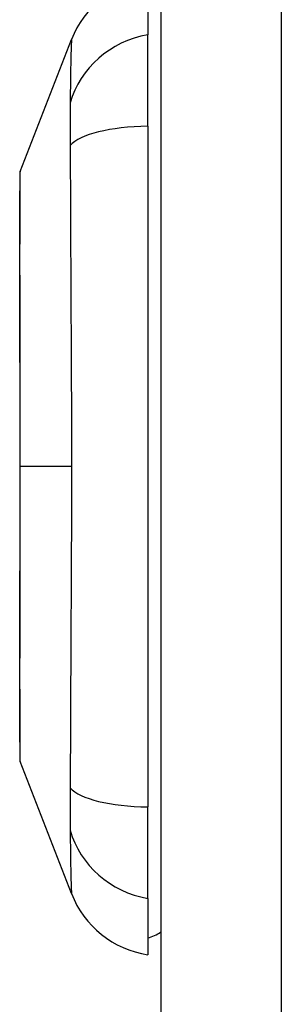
# Model space of a CAD drawing. Header units: inches. Extents: x 2.9 to 60.9, y 4.2 to 31.2.
# Tile 27 of 37: x 35.079 to 35.396, y 13.93 to 15.121. Entities that reach past the tile are written whole.
import ezdxf

# ---------------------------------------------------------------- set-up
doc = ezdxf.new("R2010")
doc.units = ezdxf.units.IN
doc.header["$MEASUREMENT"] = 0
doc.layers.add('Visible Edges(ANSI)', color=7, linetype='Continuous', lineweight=25)
doc.layers.add('Visible Tangent Edges(ANSI)', color=7, linetype='Continuous', lineweight=25)

msp = doc.modelspace()

# ---------------------------------------------------------------- linework, layer by layer
at = {"layer": 'Visible Edges(ANSI)'}
for p, q in [((35.2499, 23.4345), (35.2499, 11.7265)), ((35.2341, 15.1711), (35.2341, 15.103)), ((35.0796, 14.9374), (35.1417, 15.0971)), ((35.2341, 14.9923), (35.2341, 15.103)), ((35.2341, 14.9923), (35.2341, 14.1687)), ((35.1417, 14.0639), (35.0796, 14.2236)), ((35.2341, 14.058), (35.2341, 14.1687)), ((35.2341, 14.058), (35.2341, 13.99))]:
    msp.add_line(p, q, dxfattribs=at)
at = {"layer": 'Visible Edges(ANSI)', "flags": 128}
msp.add_lwpolyline([(35.0793, 14.9356), (35.0793, 14.9352), (35.0793, 14.9339), (35.0792, 14.9318), (35.0792, 14.9288), (35.0792, 14.925), (35.0792, 14.9204), (35.0792, 14.9149), (35.0792, 14.9086), (35.0792, 14.9015), (35.0791, 14.8937), (35.0791, 14.8851), (35.0791, 14.8758), (35.0791, 14.8658), (35.0791, 14.8551), (35.079, 14.8438), (35.079, 14.8318), (35.079, 14.8192), (35.0791, 14.806), (35.0791, 14.7923), (35.0791, 14.7781), (35.0791, 14.7634), (35.0791, 14.7482), (35.0792, 14.7326), (35.0792, 14.7166), (35.0792, 14.7004), (35.0792, 14.6839), (35.0792, 14.6671), (35.0792, 14.6501), (35.0792, 14.6329), (35.0793, 14.6155), (35.0793, 14.5982), (35.0793, 14.5808), (35.0793, 14.5634), (35.0793, 14.546), (35.0792, 14.5287), (35.0792, 14.5114), (35.0792, 14.4943), (35.0792, 14.4775), (35.0792, 14.4609), (35.0792, 14.4447), (35.0792, 14.4288), (35.0791, 14.4132), (35.0791, 14.398), (35.0791, 14.3831), (35.0791, 14.3688), (35.0791, 14.355), (35.079, 14.3418), (35.079, 14.3292), (35.079, 14.3172), (35.0791, 14.3059), (35.0791, 14.2952), (35.0791, 14.2852), (35.0791, 14.2759), (35.0791, 14.2673), (35.0792, 14.2595), (35.0792, 14.2524), (35.0792, 14.2461), (35.0792, 14.2406), (35.0792, 14.236), (35.0792, 14.2322), (35.0792, 14.2292), (35.0793, 14.2271), (35.0793, 14.2258), (35.0793, 14.2254)], dxfattribs=at)
at = {"layer": 'Visible Edges(ANSI)'}
for centre, radius, start, end in [((35.2518, 15.0543), 0.1181, 98.6009, 158.7495), ((35.0842, 14.9356), 0.00492, 158.7495, 179.7912), ((35.0842, 14.2254), 0.00492, 180.2088, 201.2505), ((35.2518, 14.1067), 0.1181, 201.2505, 261.3991), ((35.2262, 14.049), 0.0394, 281.537, 306.8699)]:
    msp.add_arc(centre, radius, start, end, dxfattribs=at)
at = {"layer": 'Visible Tangent Edges(ANSI)'}
for p, q in [((35.3959, 11.7265), (35.3959, 23.4345)), ((35.0793, 14.5805), (35.0796, 14.5805)), ((35.1417, 14.5805), (35.0796, 14.5805))]:
    msp.add_line(p, q, dxfattribs=at)
at = {"layer": 'Visible Tangent Edges(ANSI)', "flags": 128}
for points in [[(35.1417, 15.0971), (35.1417, 15.0969), (35.1417, 15.0965), (35.1416, 15.0959), (35.1416, 15.0949), (35.1416, 15.0937), (35.1415, 15.0922), (35.1414, 15.0904), (35.1414, 15.0884), (35.1413, 15.0861), (35.1412, 15.0836), (35.1411, 15.0808), (35.1411, 15.0778), (35.141, 15.0745), (35.1409, 15.0709), (35.1408, 15.0671), (35.1407, 15.0631), (35.1406, 15.0589), (35.1406, 15.0544), (35.1405, 15.0497), (35.1404, 15.0447), (35.1404, 15.0396), (35.1403, 15.0342), (35.1403, 15.0287), (35.1402, 15.0204)], [(35.1402, 15.0204), (35.1402, 15.0198), (35.1402, 15.0191), (35.1402, 15.0184), (35.1402, 15.0177), (35.1402, 15.0169), (35.1402, 15.0161), (35.1402, 15.0154), (35.1403, 15.0146), (35.1403, 15.0137), (35.1403, 15.0129), (35.1403, 15.012), (35.1403, 15.0112), (35.1403, 15.0103), (35.1403, 15.0094), (35.1403, 15.0084), (35.1403, 15.0075), (35.1403, 15.0065), (35.1403, 15.0055), (35.1403, 15.0045), (35.1403, 15.0035), (35.1403, 15.0025), (35.1403, 15.0014), (35.1403, 15.0003), (35.1403, 14.9993)], [(35.1403, 14.9993), (35.1403, 14.9982), (35.1403, 14.9971), (35.1403, 14.9959), (35.1403, 14.9948), (35.1403, 14.9936), (35.1403, 14.9925), (35.1403, 14.9913), (35.1403, 14.9901), (35.1403, 14.9889), (35.1403, 14.9876), (35.1403, 14.9864), (35.1403, 14.9851), (35.1403, 14.9839), (35.1403, 14.9826), (35.1403, 14.9813), (35.1403, 14.98), (35.1402, 14.9787), (35.1402, 14.9773), (35.1402, 14.976), (35.1402, 14.9746), (35.1402, 14.9733), (35.1402, 14.9719), (35.1402, 14.9705), (35.1402, 14.9691)], [(35.1402, 14.9691), (35.1403, 14.9509), (35.1403, 14.9356), (35.1404, 14.9201), (35.1404, 14.9045), (35.1405, 14.8889), (35.1406, 14.8731), (35.1406, 14.8573), (35.1407, 14.8414), (35.1408, 14.8254), (35.1409, 14.8094), (35.141, 14.7933), (35.1411, 14.7772), (35.1411, 14.761), (35.1412, 14.7447), (35.1413, 14.7284), (35.1414, 14.7121), (35.1414, 14.6958), (35.1415, 14.6794), (35.1416, 14.663), (35.1416, 14.6465), (35.1416, 14.63), (35.1417, 14.6135), (35.1417, 14.597), (35.1417, 14.5805)], [(35.0792, 14.8551), (35.0792, 14.8615), (35.0793, 14.8677), (35.0793, 14.8737), (35.0793, 14.8794), (35.0793, 14.8849), (35.0793, 14.8902), (35.0794, 14.8951), (35.0794, 14.8999), (35.0794, 14.9043), (35.0794, 14.9085), (35.0794, 14.9125), (35.0795, 14.9161), (35.0795, 14.9195), (35.0795, 14.9226), (35.0795, 14.9254), (35.0795, 14.9279), (35.0795, 14.9301), (35.0796, 14.932), (35.0796, 14.9336), (35.0796, 14.935), (35.0796, 14.936), (35.0796, 14.9368), (35.0796, 14.9372), (35.0796, 14.9374)], [(35.0792, 14.8081), (35.0792, 14.8102), (35.0792, 14.8123), (35.0792, 14.8144), (35.0792, 14.8165), (35.0792, 14.8186), (35.0792, 14.8206), (35.0792, 14.8227), (35.0792, 14.8247), (35.0792, 14.8267), (35.0792, 14.8287), (35.0792, 14.8307), (35.0792, 14.8327), (35.0792, 14.8346), (35.0792, 14.8366), (35.0792, 14.8385), (35.0792, 14.8404), (35.0792, 14.8423), (35.0792, 14.8442), (35.0792, 14.8461), (35.0792, 14.8479), (35.0792, 14.8497), (35.0792, 14.8515), (35.0792, 14.8533), (35.0792, 14.8551)], [(35.0796, 14.5805), (35.0796, 14.5908), (35.0796, 14.601), (35.0796, 14.6113), (35.0796, 14.6215), (35.0796, 14.6318), (35.0796, 14.642), (35.0795, 14.6521), (35.0795, 14.6622), (35.0795, 14.6721), (35.0795, 14.682), (35.0795, 14.6918), (35.0795, 14.7015), (35.0794, 14.7111), (35.0794, 14.7206), (35.0794, 14.73), (35.0794, 14.7393), (35.0794, 14.7485), (35.0793, 14.7575), (35.0793, 14.7663), (35.0793, 14.775), (35.0793, 14.7836), (35.0793, 14.7919), (35.0792, 14.8001), (35.0792, 14.8081)], [(35.0792, 14.3529), (35.0792, 14.361), (35.0793, 14.3692), (35.0793, 14.3775), (35.0793, 14.3861), (35.0793, 14.3948), (35.0793, 14.4037), (35.0794, 14.4127), (35.0794, 14.4218), (35.0794, 14.4311), (35.0794, 14.4404), (35.0794, 14.4499), (35.0795, 14.4595), (35.0795, 14.4692), (35.0795, 14.479), (35.0795, 14.4889), (35.0795, 14.4989), (35.0795, 14.509), (35.0796, 14.5191), (35.0796, 14.5293), (35.0796, 14.5395), (35.0796, 14.5498), (35.0796, 14.56), (35.0796, 14.5703), (35.0796, 14.5805)], [(35.1417, 14.5805), (35.1417, 14.564), (35.1417, 14.5475), (35.1416, 14.531), (35.1416, 14.5145), (35.1416, 14.498), (35.1415, 14.4816), (35.1414, 14.4652), (35.1414, 14.4488), (35.1413, 14.4325), (35.1412, 14.4162), (35.1411, 14.3999), (35.1411, 14.3837), (35.141, 14.3676), (35.1409, 14.3515), (35.1408, 14.3355), (35.1407, 14.3196), (35.1406, 14.3037), (35.1406, 14.2879), (35.1405, 14.2722), (35.1404, 14.2565), (35.1404, 14.241), (35.1403, 14.2255), (35.1403, 14.2101), (35.1402, 14.1919)], [(35.0792, 14.3059), (35.0792, 14.3077), (35.0792, 14.3095), (35.0792, 14.3113), (35.0792, 14.3131), (35.0792, 14.315), (35.0792, 14.3168), (35.0792, 14.3187), (35.0792, 14.3206), (35.0792, 14.3225), (35.0792, 14.3244), (35.0792, 14.3263), (35.0792, 14.3283), (35.0792, 14.3303), (35.0792, 14.3323), (35.0792, 14.3343), (35.0792, 14.3363), (35.0792, 14.3383), (35.0792, 14.3403), (35.0792, 14.3424), (35.0792, 14.3445), (35.0792, 14.3466), (35.0792, 14.3487), (35.0792, 14.3508), (35.0792, 14.3529)], [(35.0796, 14.2236), (35.0796, 14.2238), (35.0796, 14.2242), (35.0796, 14.225), (35.0796, 14.226), (35.0796, 14.2274), (35.0796, 14.229), (35.0795, 14.2309), (35.0795, 14.2332), (35.0795, 14.2357), (35.0795, 14.2385), (35.0795, 14.2416), (35.0795, 14.2449), (35.0794, 14.2486), (35.0794, 14.2525), (35.0794, 14.2567), (35.0794, 14.2611), (35.0794, 14.2659), (35.0793, 14.2709), (35.0793, 14.2761), (35.0793, 14.2816), (35.0793, 14.2873), (35.0793, 14.2933), (35.0792, 14.2995), (35.0792, 14.3059)], [(35.1402, 14.1919), (35.1402, 14.1892), (35.1402, 14.1864), (35.1402, 14.1837), (35.1403, 14.1811), (35.1403, 14.1785), (35.1403, 14.1759), (35.1403, 14.1734), (35.1403, 14.171), (35.1403, 14.1686), (35.1403, 14.1663), (35.1403, 14.164), (35.1403, 14.1618), (35.1403, 14.1597), (35.1403, 14.1576), (35.1403, 14.1556), (35.1403, 14.1536), (35.1403, 14.1517), (35.1403, 14.1499), (35.1403, 14.1482), (35.1403, 14.1465), (35.1402, 14.1449), (35.1402, 14.1434), (35.1402, 14.1419), (35.1402, 14.1406)], [(35.1402, 14.1406), (35.1403, 14.1324), (35.1403, 14.1268), (35.1404, 14.1214), (35.1404, 14.1163), (35.1405, 14.1114), (35.1406, 14.1066), (35.1406, 14.1022), (35.1407, 14.0979), (35.1408, 14.0939), (35.1409, 14.0901), (35.141, 14.0865), (35.1411, 14.0832), (35.1411, 14.0802), (35.1412, 14.0774), (35.1413, 14.0749), (35.1414, 14.0726), (35.1414, 14.0706), (35.1415, 14.0688), (35.1416, 14.0673), (35.1416, 14.0661), (35.1416, 14.0652), (35.1417, 14.0645), (35.1417, 14.0641), (35.1417, 14.0639)]]:
    msp.add_lwpolyline(points, dxfattribs=at)
at = {"layer": 'Visible Tangent Edges(ANSI)'}
for centre, major_axis, ratio, start_param, end_param in [((35.2541, 14.9928), (-0.117, -0.0158), 0.948273, 4.754759, 5.892029), ((35.2541, 14.9548), (-0.118, 0.0053), 0.314585, 4.896593, 6.033863), ((35.2541, 14.2062), (-0.118, -0.0053), 0.314585, 0.249322, 1.386592), ((35.2541, 14.1682), (-0.117, 0.0158), 0.948273, 0.391156, 1.528426)]:
    msp.add_ellipse(centre, major_axis=major_axis, ratio=ratio, start_param=start_param, end_param=end_param, dxfattribs=at)

doc.saveas('drawing.dxf')
